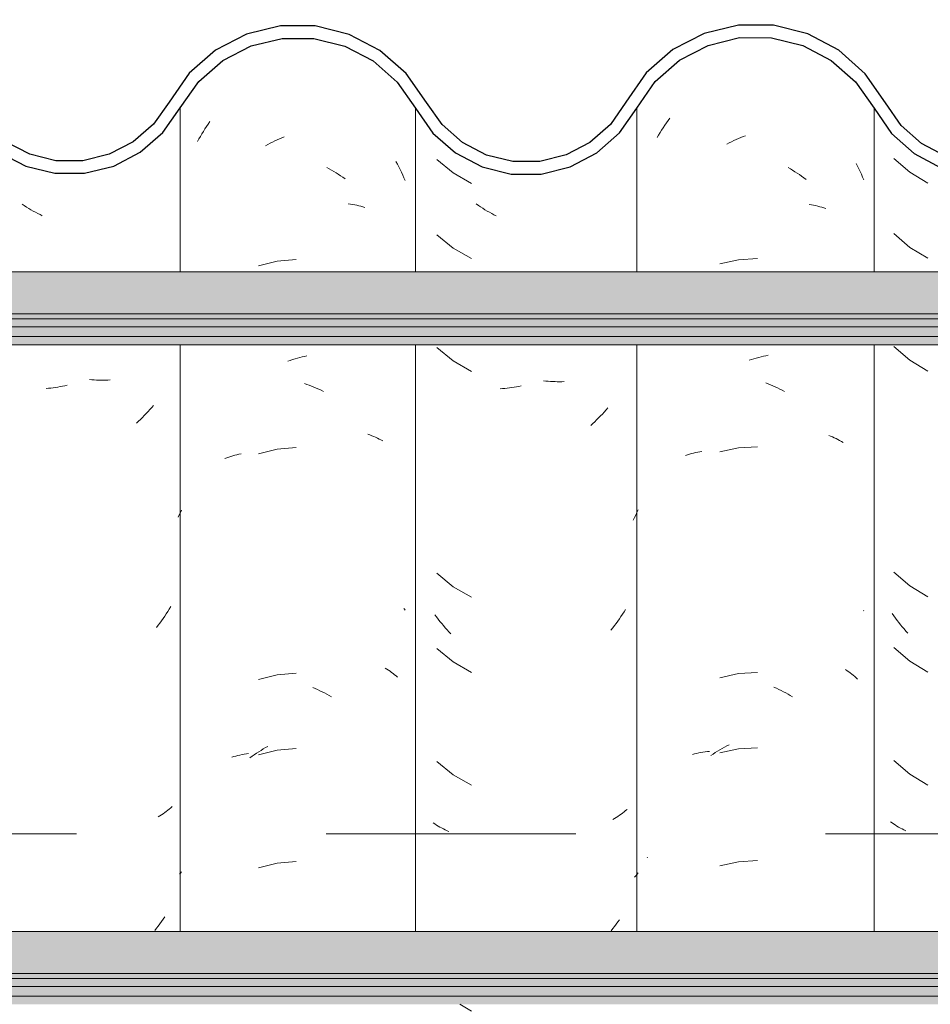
# Model space of a CAD drawing. Header units: metres. Extents: x -28.2 to 13.6, y -1.6 to 5.9.
# Tile 52 of 159: x -17.891 to -17.526, y 3.514 to 3.908. Entities that reach past the tile are written whole.
import ezdxf

# ---------------------------------------------------------------- set-up
doc = ezdxf.new("R2010")
doc.units = ezdxf.units.M
doc.linetypes.add('Traço', pattern=[0.00635, 0.003175, -0.003175])
for name, color, linetype, lineweight in [('A-ANNO-SYMB', 7, 'Continuous', 9), ('A-GLAZ-CWMG', 7, 'Continuous', 5), ('A-ROOF', 7, 'Continuous', 5)]:
    doc.layers.add(name, color=color, linetype=linetype, lineweight=lineweight)

# ---------------------------------------------------------------- blocks, each defined once
blk = doc.blocks.new('FP_51-D')
at = {"layer": 'A-GLAZ-CWMG', "color": 9, "true_color": 0xc0c0c0}
for p, q in [((-17.63298, 3.8652), (-17.63234, 3.86617)), ((-17.63234, 3.86617), (-17.63169, 3.86713)), ((-17.63169, 3.86713), (-17.63102, 3.86808)), ((-17.63102, 3.86808), (-17.63034, 3.86901)), ((-17.63541, 3.8612), (-17.63482, 3.86221)), ((-17.63482, 3.86221), (-17.63422, 3.86322)), ((-17.63422, 3.86322), (-17.63361, 3.86422)), ((-17.63361, 3.86422), (-17.63298, 3.8652)), ((-17.6019, 3.86125), (-17.60095, 3.86162)), ((-17.60095, 3.86162), (-17.6, 3.86197)), ((-17.60755, 3.85863), (-17.60662, 3.85911)), ((-17.60662, 3.85911), (-17.60568, 3.85958)), ((-17.60568, 3.85958), (-17.60474, 3.86002)), ((-17.60474, 3.86002), (-17.6038, 3.86045)), ((-17.6038, 3.86045), (-17.60285, 3.86086)), ((-17.60285, 3.86086), (-17.6019, 3.86125)), ((-17.55573, 3.85086), (-17.55517, 3.84979)), ((-17.55517, 3.84979), (-17.55463, 3.84871)), ((-17.58296, 3.84921), (-17.58204, 3.84868)), ((-17.58204, 3.84868), (-17.58112, 3.84814)), ((-17.58112, 3.84814), (-17.58021, 3.84757)), ((-17.58021, 3.84757), (-17.57931, 3.84699)), ((-17.57931, 3.84699), (-17.57841, 3.84639)), ((-17.57841, 3.84639), (-17.57752, 3.84578)), ((-17.57752, 3.84578), (-17.57664, 3.84514)), ((-17.55463, 3.84871), (-17.55411, 3.84761)), ((-17.55411, 3.84761), (-17.5536, 3.84651)), ((-17.5536, 3.84651), (-17.55311, 3.84539)), ((-17.57664, 3.84514), (-17.57577, 3.84449)), ((-17.55311, 3.84539), (-17.55264, 3.84427)), ((-17.57446, 3.83447), (-17.5736, 3.83431)), ((-17.5736, 3.83431), (-17.57275, 3.83414)), ((-17.57275, 3.83414), (-17.57191, 3.83396)), ((-17.57191, 3.83396), (-17.57108, 3.83376)), ((-17.57108, 3.83376), (-17.57026, 3.83354)), ((-17.57026, 3.83354), (-17.56945, 3.8333)), ((-17.56945, 3.8333), (-17.56865, 3.83306)), ((-17.56865, 3.83306), (-17.56786, 3.83279)), ((-17.60286, 3.81228), (-17.61033, 3.81066)), ((-17.59523, 3.81274), (-17.60286, 3.81228)), ((-17.59856, 3.77205), (-17.5976, 3.77235)), ((-17.5976, 3.77235), (-17.59664, 3.77264)), ((-17.59664, 3.77264), (-17.59569, 3.77292)), ((-17.59569, 3.77292), (-17.59473, 3.77317)), ((-17.59473, 3.77317), (-17.59377, 3.7734)), ((-17.59377, 3.7734), (-17.59282, 3.77362)), ((-17.59282, 3.77362), (-17.59187, 3.77382)), ((-17.59187, 3.77382), (-17.59091, 3.774)), ((-17.5919, 3.76292), (-17.59095, 3.76256)), ((-17.59095, 3.76256), (-17.59, 3.76219)), ((-17.59, 3.76219), (-17.58905, 3.76179)), ((-17.58905, 3.76179), (-17.5881, 3.76138)), ((-17.5881, 3.76138), (-17.58716, 3.76095)), ((-17.58716, 3.76095), (-17.58622, 3.7605)), ((-17.58622, 3.7605), (-17.58529, 3.76003)), ((-17.58529, 3.76003), (-17.58436, 3.75955)), ((-17.56669, 3.74194), (-17.56593, 3.74164)), ((-17.56593, 3.74164), (-17.56517, 3.74132)), ((-17.56517, 3.74132), (-17.56443, 3.74099)), ((-17.56443, 3.74099), (-17.56371, 3.74064)), ((-17.56371, 3.74064), (-17.56299, 3.74029)), ((-17.56299, 3.74029), (-17.56229, 3.73991)), ((-17.56229, 3.73991), (-17.5616, 3.73953)), ((-17.5616, 3.73953), (-17.56092, 3.73913)), ((-17.61917, 3.7352), (-17.61832, 3.73537)), ((-17.61832, 3.73537), (-17.61746, 3.73552)), ((-17.60286, 3.73692), (-17.61033, 3.7353)), ((-17.59523, 3.73738), (-17.60286, 3.73692)), ((-17.62407, 3.73387), (-17.62328, 3.73413)), ((-17.62328, 3.73413), (-17.62248, 3.73438)), ((-17.62248, 3.73438), (-17.62167, 3.73461)), ((-17.62167, 3.73461), (-17.62084, 3.73482)), ((-17.62084, 3.73482), (-17.62001, 3.73502)), ((-17.62001, 3.73502), (-17.61917, 3.7352)), ((-17.55269, 3.67176), (-17.55264, 3.6717)), ((-17.60286, 3.64649), (-17.61033, 3.64487)), ((-17.59523, 3.64695), (-17.60286, 3.64649)), ((-17.55992, 3.64808), (-17.55927, 3.64765)), ((-17.55927, 3.64765), (-17.55864, 3.64721)), ((-17.55864, 3.64721), (-17.55803, 3.64675)), ((-17.55803, 3.64675), (-17.55742, 3.64628)), ((-17.55742, 3.64628), (-17.55684, 3.64581)), ((-17.55684, 3.64581), (-17.55626, 3.64532)), ((-17.55626, 3.64532), (-17.55571, 3.64482)), ((-17.55571, 3.64482), (-17.55516, 3.64431)), ((-17.5886, 3.64103), (-17.58765, 3.6406)), ((-17.58765, 3.6406), (-17.58671, 3.64017)), ((-17.58671, 3.64017), (-17.58577, 3.63971)), ((-17.58577, 3.63971), (-17.58484, 3.63923)), ((-17.58484, 3.63923), (-17.58391, 3.63874)), ((-17.58391, 3.63874), (-17.58298, 3.63823)), ((-17.58298, 3.63823), (-17.58206, 3.6377)), ((-17.58206, 3.6377), (-17.58115, 3.63715)), ((-17.60937, 3.6165), (-17.60844, 3.61701)), ((-17.60844, 3.61701), (-17.60751, 3.61751)), ((-17.60751, 3.61751), (-17.60658, 3.61799)), ((-17.62127, 3.61414), (-17.62044, 3.61435)), ((-17.62044, 3.61435), (-17.61961, 3.61454)), ((-17.61961, 3.61454), (-17.61876, 3.61471)), ((-17.61876, 3.61471), (-17.61791, 3.61487)), ((-17.61791, 3.61487), (-17.61705, 3.61501)), ((-17.61705, 3.61501), (-17.61618, 3.61514)), ((-17.61618, 3.61514), (-17.6153, 3.61525)), ((-17.6153, 3.61525), (-17.61442, 3.61534)), ((-17.6139, 3.61366), (-17.61301, 3.61426)), ((-17.61301, 3.61426), (-17.61211, 3.61484)), ((-17.61211, 3.61484), (-17.6112, 3.61541)), ((-17.6112, 3.61541), (-17.61028, 3.61596)), ((-17.60286, 3.61635), (-17.61033, 3.61473)), ((-17.61028, 3.61596), (-17.60937, 3.6165)), ((-17.59523, 3.61681), (-17.60286, 3.61635)), ((-17.63944, 3.57275), (-17.63932, 3.5729)), ((-17.60286, 3.57113), (-17.61033, 3.56951)), ((-17.59523, 3.57159), (-17.60286, 3.57113))]:
    blk.add_line(p, q, dxfattribs=at)
blk = doc.blocks.new('FP_52-D')
at = {"layer": 'A-GLAZ-CWMG', "color": 9, "true_color": 0xc0c0c0}
for p, q in [((-17.72366, 3.85245), (-17.71715, 3.8471)), ((-17.71715, 3.8471), (-17.70983, 3.84289)), ((-17.70704, 3.83404), (-17.70791, 3.83463)), ((-17.70617, 3.83346), (-17.70704, 3.83404)), ((-17.70528, 3.83289), (-17.70617, 3.83346)), ((-17.70439, 3.83235), (-17.70528, 3.83289)), ((-17.7035, 3.83181), (-17.70439, 3.83235)), ((-17.7026, 3.8313), (-17.7035, 3.83181)), ((-17.70169, 3.8308), (-17.7026, 3.8313)), ((-17.70079, 3.83032), (-17.70169, 3.8308)), ((-17.69987, 3.82985), (-17.70079, 3.83032)), ((-17.72366, 3.82231), (-17.71715, 3.81696)), ((-17.71715, 3.81696), (-17.70983, 3.81275)), ((-17.72366, 3.7771), (-17.71715, 3.77175)), ((-17.71715, 3.77175), (-17.70983, 3.76753)), ((-17.68001, 3.76369), (-17.68095, 3.7638)), ((-17.67909, 3.76361), (-17.68001, 3.76369)), ((-17.67816, 3.76354), (-17.67909, 3.76361)), ((-17.67724, 3.76348), (-17.67816, 3.76354)), ((-17.67632, 3.76345), (-17.67724, 3.76348)), ((-17.6754, 3.76343), (-17.67632, 3.76345)), ((-17.67449, 3.76343), (-17.6754, 3.76343)), ((-17.67358, 3.76344), (-17.67449, 3.76343)), ((-17.67268, 3.76347), (-17.67358, 3.76344)), ((-17.69739, 3.76067), (-17.69831, 3.76061)), ((-17.69646, 3.76074), (-17.69739, 3.76067)), ((-17.69553, 3.76084), (-17.69646, 3.76074)), ((-17.6946, 3.76094), (-17.69553, 3.76084)), ((-17.69366, 3.76107), (-17.6946, 3.76094)), ((-17.69272, 3.76121), (-17.69366, 3.76107)), ((-17.69178, 3.76137), (-17.69272, 3.76121)), ((-17.69084, 3.76155), (-17.69178, 3.76137)), ((-17.6899, 3.76175), (-17.69084, 3.76155)), ((-17.65658, 3.75129), (-17.65733, 3.75049)), ((-17.65584, 3.75211), (-17.65658, 3.75129)), ((-17.65512, 3.75294), (-17.65584, 3.75211)), ((-17.66043, 3.74741), (-17.66122, 3.74667)), ((-17.65964, 3.74816), (-17.66043, 3.74741)), ((-17.65886, 3.74892), (-17.65964, 3.74816)), ((-17.65809, 3.7497), (-17.65886, 3.74892)), ((-17.65733, 3.75049), (-17.65809, 3.7497)), ((-17.66122, 3.74667), (-17.66203, 3.74595)), ((-17.64306, 3.71217), (-17.64352, 3.7111)), ((-17.6445, 3.70898), (-17.64501, 3.70793)), ((-17.644, 3.71003), (-17.6445, 3.70898)), ((-17.64352, 3.7111), (-17.644, 3.71003)), ((-17.72366, 3.68667), (-17.71715, 3.68132)), ((-17.71715, 3.68132), (-17.70983, 3.6771)), ((-17.72377, 3.66919), (-17.72444, 3.67009)), ((-17.7231, 3.6683), (-17.72377, 3.66919)), ((-17.72241, 3.66742), (-17.7231, 3.6683)), ((-17.65055, 3.66842), (-17.6512, 3.6675)), ((-17.64991, 3.66935), (-17.65055, 3.66842)), ((-17.64929, 3.67029), (-17.64991, 3.66935)), ((-17.64868, 3.67124), (-17.64929, 3.67029)), ((-17.64809, 3.6722), (-17.64868, 3.67124)), ((-17.72171, 3.66656), (-17.72241, 3.66742)), ((-17.721, 3.66571), (-17.72171, 3.66656)), ((-17.72028, 3.66487), (-17.721, 3.66571)), ((-17.71954, 3.66405), (-17.72028, 3.66487)), ((-17.65321, 3.66483), (-17.65391, 3.66396)), ((-17.65253, 3.66571), (-17.65321, 3.66483)), ((-17.65186, 3.6666), (-17.65253, 3.66571)), ((-17.6512, 3.6675), (-17.65186, 3.6666)), ((-17.7188, 3.66324), (-17.71954, 3.66405)), ((-17.71804, 3.66244), (-17.7188, 3.66324)), ((-17.72366, 3.65653), (-17.71715, 3.65117)), ((-17.71715, 3.65117), (-17.70983, 3.64696)), ((-17.72366, 3.61131), (-17.71715, 3.60596)), ((-17.71715, 3.60596), (-17.70983, 3.60175)), ((-17.65052, 3.58973), (-17.65116, 3.58929)), ((-17.64988, 3.59018), (-17.65052, 3.58973)), ((-17.64926, 3.59064), (-17.64988, 3.59018)), ((-17.64866, 3.59112), (-17.64926, 3.59064)), ((-17.64806, 3.5916), (-17.64866, 3.59112)), ((-17.64748, 3.59209), (-17.64806, 3.5916)), ((-17.72447, 3.58626), (-17.72512, 3.5867)), ((-17.72381, 3.58584), (-17.72447, 3.58626)), ((-17.72313, 3.58543), (-17.72381, 3.58584)), ((-17.65249, 3.58845), (-17.65318, 3.58805)), ((-17.65182, 3.58887), (-17.65249, 3.58845)), ((-17.65116, 3.58929), (-17.65182, 3.58887)), ((-17.72244, 3.58503), (-17.72313, 3.58543)), ((-17.72174, 3.58465), (-17.72244, 3.58503)), ((-17.72103, 3.58427), (-17.72174, 3.58465)), ((-17.72031, 3.58392), (-17.72103, 3.58427)), ((-17.71958, 3.58357), (-17.72031, 3.58392)), ((-17.71883, 3.58324), (-17.71958, 3.58357)), ((-17.64352, 3.56605), (-17.64399, 3.56548)), ((-17.64306, 3.56663), (-17.64352, 3.56605)), ((-17.64399, 3.56548), (-17.64448, 3.56491)), ((-17.6518, 3.5461), (-17.65247, 3.54521)), ((-17.65114, 3.54701), (-17.6518, 3.5461)), ((-17.6505, 3.54792), (-17.65114, 3.54701)), ((-17.65315, 3.54433), (-17.65385, 3.54346)), ((-17.65247, 3.54521), (-17.65315, 3.54433)), ((-17.71452, 3.51402), (-17.70983, 3.51132))]:
    blk.add_line(p, q, dxfattribs=at)
blk = doc.blocks.new('FP_53-D')
at = {"layer": 'A-GLAZ-CWMG', "color": 9, "true_color": 0xc0c0c0}
for p, q in [((-17.81658, 3.86471), (-17.81595, 3.86569)), ((-17.81595, 3.86569), (-17.81531, 3.86666)), ((-17.81531, 3.86666), (-17.81465, 3.86762)), ((-17.81896, 3.86067), (-17.81839, 3.8617)), ((-17.81839, 3.8617), (-17.8178, 3.86272)), ((-17.8178, 3.86272), (-17.8172, 3.86372)), ((-17.8172, 3.86372), (-17.81658, 3.86471)), ((-17.81952, 3.85964), (-17.81896, 3.86067)), ((-17.7923, 3.85795), (-17.79137, 3.85846)), ((-17.79137, 3.85846), (-17.79044, 3.85895)), ((-17.79044, 3.85895), (-17.78951, 3.85942)), ((-17.78951, 3.85942), (-17.78857, 3.85988)), ((-17.78857, 3.85988), (-17.78763, 3.86031)), ((-17.78763, 3.86031), (-17.78669, 3.86073)), ((-17.78669, 3.86073), (-17.78574, 3.86113)), ((-17.78574, 3.86113), (-17.78479, 3.86151)), ((-17.74004, 3.85159), (-17.73946, 3.85054)), ((-17.73946, 3.85054), (-17.73891, 3.84947)), ((-17.76772, 3.84923), (-17.76679, 3.84873)), ((-17.76679, 3.84873), (-17.76587, 3.84821)), ((-17.76587, 3.84821), (-17.76496, 3.84767)), ((-17.76496, 3.84767), (-17.76405, 3.84711)), ((-17.76405, 3.84711), (-17.76314, 3.84654)), ((-17.76314, 3.84654), (-17.76224, 3.84594)), ((-17.76224, 3.84594), (-17.76135, 3.84534)), ((-17.73891, 3.84947), (-17.73837, 3.8484)), ((-17.73837, 3.8484), (-17.73785, 3.84731)), ((-17.73785, 3.84731), (-17.73734, 3.84621)), ((-17.73734, 3.84621), (-17.73685, 3.84511)), ((-17.76135, 3.84534), (-17.76046, 3.84471)), ((-17.73685, 3.84511), (-17.73638, 3.84399)), ((-17.75914, 3.83472), (-17.75828, 3.83459)), ((-17.75828, 3.83459), (-17.75742, 3.83444)), ((-17.75742, 3.83444), (-17.75657, 3.83427)), ((-17.75657, 3.83427), (-17.75573, 3.83409)), ((-17.75573, 3.83409), (-17.75489, 3.8339)), ((-17.75489, 3.8339), (-17.75407, 3.83369)), ((-17.75407, 3.83369), (-17.75326, 3.83346)), ((-17.75326, 3.83346), (-17.75245, 3.83321)), ((-17.78764, 3.81173), (-17.79505, 3.80989)), ((-17.78003, 3.81241), (-17.78764, 3.81173)), ((-17.78335, 3.77163), (-17.7824, 3.77196)), ((-17.7824, 3.77196), (-17.78144, 3.77228)), ((-17.78144, 3.77228), (-17.78049, 3.77258)), ((-17.78049, 3.77258), (-17.77953, 3.77286)), ((-17.77953, 3.77286), (-17.77857, 3.77312)), ((-17.77857, 3.77312), (-17.77762, 3.77336)), ((-17.77762, 3.77336), (-17.77666, 3.77359)), ((-17.77666, 3.77359), (-17.77571, 3.7738)), ((-17.7767, 3.76269), (-17.77575, 3.76236)), ((-17.77575, 3.76236), (-17.77479, 3.76201)), ((-17.77479, 3.76201), (-17.77384, 3.76165)), ((-17.77384, 3.76165), (-17.77289, 3.76126)), ((-17.77289, 3.76126), (-17.77195, 3.76086)), ((-17.77195, 3.76086), (-17.771, 3.76043)), ((-17.771, 3.76043), (-17.77006, 3.75999)), ((-17.77006, 3.75999), (-17.76913, 3.75953)), ((-17.75126, 3.74239), (-17.75048, 3.74211)), ((-17.75048, 3.74211), (-17.74972, 3.74181)), ((-17.74972, 3.74181), (-17.74896, 3.7415)), ((-17.74896, 3.7415), (-17.74822, 3.74117)), ((-17.74822, 3.74117), (-17.74749, 3.74083)), ((-17.74749, 3.74083), (-17.74677, 3.74048)), ((-17.74677, 3.74048), (-17.74606, 3.74011)), ((-17.74606, 3.74011), (-17.74537, 3.73973)), ((-17.78764, 3.73637), (-17.79505, 3.73453)), ((-17.78003, 3.73706), (-17.78764, 3.73637)), ((-17.80857, 3.73268), (-17.80779, 3.73296)), ((-17.80779, 3.73296), (-17.80701, 3.73323)), ((-17.80701, 3.73323), (-17.80621, 3.73349)), ((-17.80621, 3.73349), (-17.80541, 3.73373)), ((-17.80541, 3.73373), (-17.80459, 3.73395)), ((-17.80459, 3.73395), (-17.80377, 3.73416)), ((-17.80377, 3.73416), (-17.80293, 3.73436)), ((-17.80293, 3.73436), (-17.80209, 3.73453)), ((-17.73689, 3.67256), (-17.73663, 3.67225)), ((-17.73663, 3.67225), (-17.73638, 3.67195)), ((-17.74435, 3.6487), (-17.74368, 3.64829)), ((-17.78764, 3.64595), (-17.79505, 3.6441)), ((-17.78003, 3.64663), (-17.78764, 3.64595)), ((-17.74368, 3.64829), (-17.74304, 3.64786)), ((-17.74304, 3.64786), (-17.7424, 3.64742)), ((-17.7424, 3.64742), (-17.74178, 3.64697)), ((-17.74178, 3.64697), (-17.74118, 3.64651)), ((-17.74118, 3.64651), (-17.74059, 3.64603)), ((-17.74059, 3.64603), (-17.74001, 3.64555)), ((-17.74001, 3.64555), (-17.73945, 3.64505)), ((-17.77339, 3.64089), (-17.77244, 3.6405)), ((-17.77244, 3.6405), (-17.77149, 3.64008)), ((-17.77149, 3.64008), (-17.77055, 3.63965)), ((-17.77055, 3.63965), (-17.76961, 3.6392)), ((-17.76961, 3.6392), (-17.76868, 3.63873)), ((-17.76868, 3.63873), (-17.76775, 3.63825)), ((-17.76775, 3.63825), (-17.76682, 3.63775)), ((-17.76682, 3.63775), (-17.7659, 3.63722)), ((-17.79226, 3.61683), (-17.79134, 3.61733)), ((-17.80583, 3.61304), (-17.80502, 3.61327)), ((-17.80502, 3.61327), (-17.8042, 3.61349)), ((-17.8042, 3.61349), (-17.80337, 3.61369)), ((-17.80337, 3.61369), (-17.80253, 3.61387)), ((-17.80253, 3.61387), (-17.80168, 3.61404)), ((-17.80168, 3.61404), (-17.80082, 3.61419)), ((-17.80082, 3.61419), (-17.79996, 3.61433)), ((-17.79996, 3.61433), (-17.79909, 3.61445)), ((-17.79858, 3.61278), (-17.7977, 3.61341)), ((-17.7977, 3.61341), (-17.79681, 3.61402)), ((-17.79681, 3.61402), (-17.79591, 3.61462)), ((-17.79591, 3.61462), (-17.79501, 3.6152)), ((-17.78764, 3.6158), (-17.79505, 3.61396)), ((-17.79501, 3.6152), (-17.7941, 3.61576)), ((-17.7941, 3.61576), (-17.79318, 3.6163)), ((-17.79318, 3.6163), (-17.79226, 3.61683)), ((-17.78003, 3.61649), (-17.78764, 3.6158)), ((-17.78764, 3.57059), (-17.79505, 3.56875)), ((-17.78003, 3.57127), (-17.78764, 3.57059))]:
    blk.add_line(p, q, dxfattribs=at)
blk = doc.blocks.new('FP_54-D')
at = {"layer": 'A-GLAZ-CWMG', "color": 9, "true_color": 0xc0c0c0}
for p, q in [((-17.88894, 3.83396), (-17.88982, 3.83453)), ((-17.88805, 3.8334), (-17.88894, 3.83396)), ((-17.88716, 3.83285), (-17.88805, 3.8334)), ((-17.88627, 3.83232), (-17.88716, 3.83285)), ((-17.88537, 3.83181), (-17.88627, 3.83232)), ((-17.88446, 3.83132), (-17.88537, 3.83181)), ((-17.88355, 3.83084), (-17.88446, 3.83132)), ((-17.88264, 3.83038), (-17.88355, 3.83084)), ((-17.88172, 3.82993), (-17.88264, 3.83038)), ((-17.86185, 3.7642), (-17.86278, 3.76428)), ((-17.86092, 3.76413), (-17.86185, 3.7642)), ((-17.86, 3.76408), (-17.86092, 3.76413)), ((-17.85908, 3.76405), (-17.86, 3.76408)), ((-17.85817, 3.76403), (-17.85908, 3.76405)), ((-17.85726, 3.76403), (-17.85817, 3.76403)), ((-17.85635, 3.76405), (-17.85726, 3.76403)), ((-17.85545, 3.76408), (-17.85635, 3.76405)), ((-17.85455, 3.76413), (-17.85545, 3.76408)), ((-17.87922, 3.76081), (-17.88015, 3.76073)), ((-17.87829, 3.7609), (-17.87922, 3.76081)), ((-17.87736, 3.76101), (-17.87829, 3.7609)), ((-17.87642, 3.76114), (-17.87736, 3.76101)), ((-17.87548, 3.76129), (-17.87642, 3.76114)), ((-17.87455, 3.76145), (-17.87548, 3.76129)), ((-17.8736, 3.76163), (-17.87455, 3.76145)), ((-17.87266, 3.76183), (-17.8736, 3.76163)), ((-17.87172, 3.76205), (-17.87266, 3.76183)), ((-17.83936, 3.75144), (-17.84011, 3.75064)), ((-17.83862, 3.75226), (-17.83936, 3.75144)), ((-17.8379, 3.7531), (-17.83862, 3.75226)), ((-17.83718, 3.75394), (-17.8379, 3.7531)), ((-17.8432, 3.74756), (-17.844, 3.74682)), ((-17.84241, 3.74831), (-17.8432, 3.74756)), ((-17.84164, 3.74907), (-17.84241, 3.74831)), ((-17.84087, 3.74985), (-17.84164, 3.74907)), ((-17.84011, 3.75064), (-17.84087, 3.74985)), ((-17.82598, 3.71199), (-17.8264, 3.71102)), ((-17.82684, 3.71006), (-17.82729, 3.70912)), ((-17.8264, 3.71102), (-17.82684, 3.71006)), ((-17.83087, 3.67235), (-17.83147, 3.67139)), ((-17.83029, 3.67333), (-17.83087, 3.67235)), ((-17.83333, 3.66857), (-17.83398, 3.66766)), ((-17.8327, 3.6695), (-17.83333, 3.66857)), ((-17.83207, 3.67044), (-17.8327, 3.6695)), ((-17.83147, 3.67139), (-17.83207, 3.67044)), ((-17.83531, 3.66586), (-17.83599, 3.66498)), ((-17.83464, 3.66675), (-17.83531, 3.66586)), ((-17.83398, 3.66766), (-17.83464, 3.66675)), ((-17.8346, 3.5895), (-17.83528, 3.58909)), ((-17.83395, 3.58993), (-17.8346, 3.5895)), ((-17.8333, 3.59037), (-17.83395, 3.58993)), ((-17.83267, 3.59082), (-17.8333, 3.59037)), ((-17.83204, 3.59128), (-17.83267, 3.59082)), ((-17.83144, 3.59175), (-17.83204, 3.59128)), ((-17.83084, 3.59223), (-17.83144, 3.59175)), ((-17.83026, 3.59273), (-17.83084, 3.59223)), ((-17.82969, 3.59323), (-17.83026, 3.59273)), ((-17.82637, 3.56659), (-17.82677, 3.56611)), ((-17.82598, 3.56707), (-17.82637, 3.56659)), ((-17.83458, 3.54626), (-17.83525, 3.54536)), ((-17.83392, 3.54716), (-17.83458, 3.54626)), ((-17.83328, 3.54808), (-17.83392, 3.54716)), ((-17.83264, 3.54901), (-17.83328, 3.54808)), ((-17.83594, 3.54448), (-17.83663, 3.54361)), ((-17.83525, 3.54536), (-17.83594, 3.54448))]:
    blk.add_line(p, q, dxfattribs=at)
blk = doc.blocks.new('FP_63-D')
at = {"layer": 'A-GLAZ-CWMG', "color": 9, "true_color": 0xc0c0c0}
for p, q in [((-17.54053, 3.85288), (-17.53415, 3.84738)), ((-17.53415, 3.84738), (-17.52692, 3.84301)), ((-17.54053, 3.82274), (-17.53415, 3.81724)), ((-17.53415, 3.81724), (-17.52692, 3.81287)), ((-17.54053, 3.77753), (-17.53415, 3.77203)), ((-17.53415, 3.77203), (-17.52692, 3.76765)), ((-17.54053, 3.6871), (-17.53415, 3.6816)), ((-17.53415, 3.6816), (-17.52692, 3.67722)), ((-17.54064, 3.66962), (-17.54129, 3.67053)), ((-17.53998, 3.66872), (-17.54064, 3.66962)), ((-17.53931, 3.66782), (-17.53998, 3.66872)), ((-17.53863, 3.66695), (-17.53931, 3.66782)), ((-17.53793, 3.66608), (-17.53863, 3.66695)), ((-17.53722, 3.66523), (-17.53793, 3.66608)), ((-17.5365, 3.66439), (-17.53722, 3.66523)), ((-17.53577, 3.66356), (-17.5365, 3.66439)), ((-17.53503, 3.66275), (-17.53577, 3.66356)), ((-17.54053, 3.65696), (-17.53415, 3.65146)), ((-17.53415, 3.65146), (-17.52692, 3.64708)), ((-17.54053, 3.61174), (-17.53415, 3.60624)), ((-17.53415, 3.60624), (-17.52692, 3.60187)), ((-17.54132, 3.58671), (-17.54196, 3.58716)), ((-17.54068, 3.58627), (-17.54132, 3.58671)), ((-17.54002, 3.58585), (-17.54068, 3.58627)), ((-17.53934, 3.58543), (-17.54002, 3.58585)), ((-17.53866, 3.58503), (-17.53934, 3.58543)), ((-17.53796, 3.58464), (-17.53866, 3.58503)), ((-17.53725, 3.58427), (-17.53796, 3.58464)), ((-17.53654, 3.58391), (-17.53725, 3.58427)), ((-17.5358, 3.58356), (-17.53654, 3.58391))]:
    blk.add_line(p, q, dxfattribs=at)
blk = doc.blocks.new('Rectangular Mullion - Telha Fibrocimento - Ondulada-V50-D')
at = {"layer": 'A-GLAZ-CWMG', "true_color": 0x808080}
h = blk.add_hatch(dxfattribs=at)
h.set_pattern_fill('FP_4', color=8, style=0, pattern_type=2)
h.set_pattern_definition([(50, (-14.575, 2.812), (0.364365, -0.031877), [0.0381, -0.4191]), (355, (-14.575, 2.812), (-0.070485, 0.382117), [0.03048, -0.33528]), (100.451, (-14.545, 2.81), (0.293886, 0.35023), [0.03238, -0.35618]), (46.184, (-14.575, 2.914), (0.54216, -0.084084), [0.05715, -0.62865]), (96.636, (-14.53, 2.907), (0.474805, 0.494854), [0.04857, -0.53427]), (351.184, (-14.575, 2.914), (0.47481, 0.49485), [0.04572, -0.50292]), (21, (-14.524, 2.888), (0.303226, -0.204528), [0.0381, -0.4191]), (326, (-14.524, 2.888), (0.123607, 0.36838), [0.03048, -0.33528]), (71.451, (-14.499, 2.871), (0.426833, 0.16384), [0.03238, -0.35618]), (37.5, (-14.575, 2.812), (0.0061807, 0.169108), [0.01676, -0.31445, 0.01676, -0.3236, -0.33655]), (37.5, (-14.575, 2.812), (0.0061807, 0.169108), [-0.67158, 0.01676, -0.31979]), (7.5, (-14.575, 2.812), (0.133641, 0.200358), [0.01676, -0.17729, 0.01676, -0.30683, -0.12827]), (7.5, (-14.575, 2.812), (0.133641, 0.200358), [-0.51765, 0.01676, -0.11151]), (327.5, (-14.688, 2.812), (0.2711816, -0.0114606), [0.01676, -0.11024, 0.01676, -0.37948, -0.52578]), (327.5, (-14.688, 2.812), (0.2711816, -0.0114606), [-0.52324, 0.01676, -0.50902]), (317.5, (-14.739, 2.812), (0.296258, 0.05085), [0.01676, -0.14834, 0.01676, -0.24638, -0.37338]), (317.5, (-14.739, 2.812), (0.296258, 0.05085), [-0.42824, 0.01676, -0.35662])])
h.paths.add_polyline_path([(-17.48605, 3.84925), (-17.49202, 3.85024), (-17.48683, 3.8513), (-17.48635, 3.85003)])
h.paths.add_polyline_path([(-17.30876, 3.84479), (-17.29635, 3.84782), (-17.2858, 3.85325), (-17.2765, 3.86139), (-17.26249, 3.88151), (-17.25346, 3.88956), (-17.24283, 3.89525), (-17.23089, 3.89828), (-17.21788, 3.89817), (-17.20522, 3.89472), (-17.19624, 3.89013), (-17.18662, 3.88171), (-17.17184, 3.86263), (-17.16126, 3.85474), (-17.14905, 3.84978), (-17.14834, 3.85233), (-17.14419, 3.84914), (-17.13591, 3.84809), (-17.12296, 3.84973), (-17.11801, 3.85172), (-17.11892, 3.85426), (-17.11821, 3.85464), (-17.11237, 3.85771), (-17.11074, 3.85464), (-17.09964, 3.86308), (-17.09128, 3.87341), (-17.09493, 3.87548), (-17.09185, 3.88056), (-17.1035, 3.86618), (-17.11309, 3.85907), (-17.12412, 3.85462), (-17.13601, 3.85312), (-17.14905, 3.85517), (-17.15873, 3.85907), (-17.16859, 3.86652), (-17.17566, 3.87491), (-17.17951, 3.87332), (-17.18662, 3.88346), (-17.18373, 3.88611), (-17.18735, 3.88854), (-17.19124, 3.89002), (-17.18875, 3.88533), (-17.19624, 3.89192), (-17.1943, 3.89482), (-17.20756, 3.90091), (-17.21788, 3.90338), (-17.21916, 3.90072), (-17.21994, 3.90091), (-17.2328, 3.90091), (-17.24508, 3.89793), (-17.25776, 3.89088), (-17.26608, 3.88363), (-17.26691, 3.88363), (-17.27289, 3.87543), (-17.27232, 3.8748), (-17.27349, 3.87314), (-17.27443, 3.87314), (-17.28263, 3.86139), (-17.2895, 3.85538), (-17.30013, 3.84984), (-17.31302, 3.84697), (-17.31989, 3.84697), (-17.31764, 3.84966), (-17.31829, 3.84966), (-17.32909, 3.852), (-17.33902, 3.85688), (-17.34751, 3.86402), (-17.3551, 3.87466), (-17.36207, 3.88597), (-17.37355, 3.8969), (-17.38611, 3.90414), (-17.40262, 3.90826), (-17.41624, 3.90846), (-17.43053, 3.90514), (-17.44399, 3.89818), (-17.45535, 3.88808), (-17.47008, 3.86642), (-17.47821, 3.85911), (-17.48933, 3.85359), (-17.4927, 3.85235), (-17.49309, 3.85003), (-17.49651, 3.85178), (-17.49838, 3.8513), (-17.50994, 3.85141), (-17.52172, 3.8548), (-17.52951, 3.85886), (-17.53771, 3.86609), (-17.55203, 3.88678), (-17.56261, 3.8962), (-17.57707, 3.90331), (-17.58958, 3.90625), (-17.60288, 3.9063), (-17.61659, 3.90297), (-17.62913, 3.89645), (-17.63978, 3.88711), (-17.65416, 3.86653), (-17.66231, 3.85932), (-17.67192, 3.85426), (-17.68244, 3.85165), (-17.6939, 3.85179), (-17.70557, 3.85514), (-17.71342, 3.85923), (-17.72159, 3.86641), (-17.73592, 3.88685), (-17.74644, 3.89611), (-17.76056, 3.90302), (-17.77294, 3.90594), (-17.78632, 3.90596), (-17.79988, 3.90265), (-17.81228, 3.89619), (-17.82283, 3.88697), (-17.83721, 3.86663), (-17.84538, 3.85951), (-17.85498, 3.85454), (-17.86546, 3.85198), (-17.87672, 3.85209), (-17.88836, 3.85539), (-17.89631, 3.85951), (-17.90448, 3.86663), (-17.9169, 3.88412), (-17.92487, 3.89106), (-17.93593, 3.89634), (-17.94503, 3.89842), (-17.95497, 3.89842), (-17.96519, 3.89592), (-17.97455, 3.89106), (-17.98251, 3.88412), (-17.99509, 3.86661), (-18.00343, 3.85952), (-18.01318, 3.85462), (-18.0238, 3.85218), (-18.03469, 3.85235), (-18.04609, 3.85557), (-18.05665, 3.86193), (-18.06296, 3.86763), (-18.06914, 3.87669), (-18.07282, 3.87295), (-18.06578, 3.86325), (-18.05484, 3.85451), (-18.04523, 3.84982), (-18.03452, 3.84723), (-18.02262, 3.84723), (-18.01104, 3.85003), (-18.00043, 3.85546), (-17.99136, 3.86325), (-17.97888, 3.88065), (-17.9718, 3.88684), (-17.96348, 3.89117), (-17.95248, 3.8934), (-17.94445, 3.89325), (-17.93573, 3.89106), (-17.92761, 3.88684), (-17.91956, 3.87926), (-17.9081, 3.86313), (-17.89902, 3.85526), (-17.88672, 3.84936), (-17.87529, 3.84695), (-17.86476, 3.84697), (-17.85313, 3.84984), (-17.8425, 3.85538), (-17.83345, 3.8633), (-17.81908, 3.88363), (-17.80942, 3.89205), (-17.79808, 3.89793), (-17.78569, 3.90094), (-17.77294, 3.90091), (-17.76056, 3.89785), (-17.74924, 3.89192), (-17.73962, 3.88346), (-17.72531, 3.86303), (-17.71624, 3.85506), (-17.70557, 3.84949), (-17.69327, 3.84662), (-17.68189, 3.84663), (-17.67022, 3.84951), (-17.65955, 3.8551), (-17.6505, 3.86308), (-17.63614, 3.88364), (-17.62642, 3.8922), (-17.61498, 3.89818), (-17.60246, 3.90126), (-17.58878, 3.90106), (-17.5751, 3.89713), (-17.56563, 3.89216), (-17.55593, 3.88359), (-17.54158, 3.86288), (-17.53247, 3.85479), (-17.51982, 3.84866), (-17.50926, 3.84624), (-17.49782, 3.84628), (-17.4846, 3.85003), (-17.47534, 3.85498), (-17.46629, 3.86313), (-17.45172, 3.8846), (-17.44153, 3.89375), (-17.42947, 3.90015), (-17.41579, 3.90342), (-17.40068, 3.90289), (-17.38941, 3.90003), (-17.37739, 3.89356), (-17.36725, 3.88435), (-17.35961, 3.87295), (-17.35597, 3.87295), (-17.35148, 3.86663), (-17.34825, 3.86381), (-17.35262, 3.86237), (-17.34331, 3.85951), (-17.34563, 3.85587), (-17.34272, 3.85356), (-17.33297, 3.84816), (-17.32107, 3.84498), (-17.31173, 3.84484)])
h.paths.add_polyline_path([(-16.96657, 3.84716), (-16.96657, 3.8486), (-16.96872, 3.84913), (-16.97978, 3.85436), (-16.98916, 3.85819), (-16.9986, 3.86529), (-17.0143, 3.88523), (-17.02618, 3.8939), (-17.03941, 3.89888), (-17.05135, 3.90039), (-17.05458, 3.9), (-17.06406, 3.89709), (-17.07509, 3.89073), (-17.08313, 3.88295), (-17.0734, 3.8898), (-17.06193, 3.89406), (-17.04946, 3.8952), (-17.03742, 3.89314), (-17.02822, 3.88947), (-17.01848, 3.88232), (-17.0053, 3.86529), (-17.00268, 3.86255), (-16.9955, 3.85638), (-16.98734, 3.85162), (-16.97718, 3.84829), (-16.96684, 3.84719)])
h.paths.add_polyline_path([(-17.14041, 3.85054), (-17.14197, 3.85205), (-17.14027, 3.85163)])
h.paths.add_polyline_path([(-17.17204, 3.86328), (-17.17346, 3.8694), (-17.16885, 3.86618), (-17.17184, 3.86346)])
h.paths.add_polyline_path([(-17.28045, 3.8633), (-17.28045, 3.86468), (-17.28121, 3.86397)])
at = {"layer": 'A-GLAZ-CWMG'}
for p, q in [((-17.82649, 3.80742), (-17.82649, 3.87314)), ((-17.73225, 3.80742), (-17.73225, 3.87295)), ((-17.64357, 3.80742), (-17.64357, 3.87301)), ((-17.5485, 3.87295), (-17.5485, 3.80742)), ((-17.82649, 3.54319), (-17.82649, 3.77825)), ((-17.73225, 3.54319), (-17.73225, 3.77825)), ((-17.64357, 3.54319), (-17.64357, 3.77825)), ((-17.5485, 3.77825), (-17.5485, 3.54319))]:
    blk.add_line(p, q, dxfattribs=at)
at = {"layer": 'A-GLAZ-CWMG', "lineweight": 25, "flags": 128}
for points in [[(-17.72785, 3.87535), (-17.73592, 3.88685), (-17.74644, 3.89611), (-17.75883, 3.90259), (-17.77238, 3.90594), (-17.78632, 3.90596), (-17.79988, 3.90265), (-17.81228, 3.89619), (-17.82283, 3.88697), (-17.83093, 3.87548)], [(-17.54397, 3.87509), (-17.55203, 3.88678), (-17.56261, 3.8962), (-17.5751, 3.90281), (-17.58878, 3.90625), (-17.60288, 3.9063), (-17.61659, 3.90297), (-17.62913, 3.89645), (-17.63978, 3.88711), (-17.64793, 3.87548)], [(-17.64357, 3.87301), (-17.63614, 3.88364), (-17.62642, 3.8922), (-17.61498, 3.89818), (-17.60246, 3.90126), (-17.58958, 3.90125), (-17.57707, 3.89816), (-17.56563, 3.89216), (-17.55593, 3.88359), (-17.5485, 3.87295)], [(-17.82649, 3.87314), (-17.81908, 3.88363), (-17.80942, 3.89205), (-17.79808, 3.89793), (-17.78569, 3.90094), (-17.77294, 3.90091), (-17.76056, 3.89785), (-17.74924, 3.89192), (-17.73962, 3.88346), (-17.73225, 3.87295)], [(-17.83093, 3.87548), (-17.83721, 3.86663), (-17.84538, 3.85951), (-17.85498, 3.85454), (-17.86546, 3.85198), (-17.87624, 3.85198), (-17.88672, 3.85454), (-17.89631, 3.85951), (-17.90448, 3.86663), (-17.91077, 3.87548)], [(-17.64793, 3.87548), (-17.65416, 3.86653), (-17.66231, 3.85932), (-17.67192, 3.85426), (-17.68244, 3.85165), (-17.69327, 3.85163), (-17.70379, 3.85421), (-17.71342, 3.85923), (-17.72159, 3.86641), (-17.72785, 3.87535)], [(-17.46391, 3.87548), (-17.47008, 3.86642), (-17.47821, 3.85911), (-17.48783, 3.85398), (-17.49838, 3.8513), (-17.50926, 3.85125), (-17.51984, 3.85382), (-17.52951, 3.85886), (-17.53771, 3.86609), (-17.54397, 3.87509)], [(-17.9151, 3.87295), (-17.9081, 3.86313), (-17.89902, 3.85526), (-17.88836, 3.84976), (-17.87672, 3.84694), (-17.86476, 3.84697), (-17.85313, 3.84984), (-17.8425, 3.85538), (-17.83345, 3.8633), (-17.82649, 3.87314)], [(-17.73225, 3.87295), (-17.72531, 3.86303), (-17.71624, 3.85506), (-17.70557, 3.84949), (-17.6939, 3.84662), (-17.68189, 3.84663), (-17.67022, 3.84951), (-17.65955, 3.8551), (-17.6505, 3.86308), (-17.64357, 3.87301)], [(-17.5485, 3.87295), (-17.54158, 3.86288), (-17.53247, 3.85479), (-17.52172, 3.84913), (-17.50994, 3.84624), (-17.49782, 3.84628), (-17.48605, 3.84925), (-17.47534, 3.85498), (-17.46629, 3.86313), (-17.45943, 3.87324)]]:
    blk.add_lwpolyline(points, dxfattribs=at)
at = {"layer": 'A-GLAZ-CWMG'}
for name in ['FP_53-D', 'FP_51-D', 'FP_54-D', 'FP_52-D', 'FP_63-D']:
    blk.add_blockref(name, (0, 0), dxfattribs=at)
blk = doc.blocks.new('LONGARINA_STEEL_FRAME - LONGARINA_STEEL_FRAME-1917798-D')
at = {"layer": 'A-ROOF', "true_color": 0x9fa09c}
h = blk.add_hatch(color=253, dxfattribs=at)
h.paths.add_polyline_path([(-18.04504, 3.79061), (-16.79254, 3.79061), (-16.79254, 3.80742), (-17.30207, 3.80742), (-17.30876, 3.80589), (-17.32107, 3.80607), (-17.32624, 3.80742), (-18.04504, 3.80742)])
h.paths.add_polyline_path([(-15.50504, 3.79061), (-15.50504, 3.80742), (-15.64307, 3.80742), (-15.64976, 3.80589), (-15.66207, 3.80607), (-15.66724, 3.80742), (-16.19607, 3.80742), (-16.20276, 3.80589), (-16.21507, 3.80607), (-16.22024, 3.80742), (-16.74907, 3.80742), (-16.75754, 3.80548), (-16.75754, 3.79061), (-15.55954, 3.79061)])
h = blk.add_hatch(color=253, dxfattribs=at)
h.paths.add_polyline_path([(-16.8718, 3.78863), (-16.79254, 3.78863), (-16.79254, 3.79061), (-18.04504, 3.79061), (-18.04504, 3.78863), (-16.89544, 3.78863)])
h.paths.add_polyline_path([(-15.50504, 3.78863), (-15.50504, 3.79061), (-16.75754, 3.79061), (-16.75754, 3.78863), (-15.55954, 3.78863)])
h = blk.add_hatch(color=253, dxfattribs=at)
h.paths.add_polyline_path([(-18.04504, 3.78537), (-16.79254, 3.78537), (-16.79254, 3.78863), (-18.04504, 3.78863), (-18.04504, 3.78764)])
h.paths.add_polyline_path([(-15.50504, 3.78537), (-15.50504, 3.78863), (-16.75754, 3.78863), (-16.75754, 3.78537), (-15.55954, 3.78537)])
h = blk.add_hatch(color=253, dxfattribs=at)
h.paths.add_polyline_path([(-16.79254, 3.78151), (-16.79254, 3.78537), (-18.04504, 3.78537), (-18.04504, 3.78151), (-16.79461, 3.78151)])
h.paths.add_polyline_path([(-15.50504, 3.78151), (-15.50504, 3.78537), (-16.75754, 3.78537), (-16.75754, 3.78151), (-15.55954, 3.78151)])
h = blk.add_hatch(color=253, dxfattribs=at)
h.paths.add_polyline_path([(-15.55954, 3.77825), (-15.50504, 3.77825), (-15.50504, 3.78151), (-16.75754, 3.78151), (-16.75754, 3.77825), (-15.56015, 3.77825)])
h.paths.add_polyline_path([(-18.04504, 3.77825), (-16.79254, 3.77825), (-16.79302, 3.78151), (-18.04504, 3.78151)])
h = blk.add_hatch(color=253, dxfattribs=at)
h.paths.add_polyline_path([(-18.04504, 3.52638), (-16.79254, 3.52638), (-16.79254, 3.54319), (-17.30207, 3.54319), (-17.30876, 3.54166), (-17.32107, 3.54184), (-17.32624, 3.54319), (-18.04504, 3.54319)])
h.paths.add_polyline_path([(-15.50504, 3.52638), (-15.50504, 3.54319), (-15.64307, 3.54319), (-15.64976, 3.54166), (-15.66207, 3.54184), (-15.66724, 3.54319), (-16.19607, 3.54319), (-16.20276, 3.54166), (-16.21507, 3.54184), (-16.22024, 3.54319), (-16.74907, 3.54319), (-16.75754, 3.54125), (-16.75754, 3.52638), (-15.55954, 3.52638)])
h = blk.add_hatch(color=253, dxfattribs=at)
h.paths.add_polyline_path([(-16.79254, 3.5244), (-16.79254, 3.52638), (-18.04504, 3.52638), (-18.04504, 3.5244), (-16.79461, 3.5244)])
h.paths.add_polyline_path([(-15.50504, 3.5244), (-15.50504, 3.52638), (-16.75754, 3.52638), (-16.75754, 3.5244), (-15.55954, 3.5244)])
h = blk.add_hatch(color=253, dxfattribs=at)
h.paths.add_polyline_path([(-18.04504, 3.52114), (-16.79254, 3.52114), (-16.79254, 3.5244), (-18.04504, 3.5244), (-18.04504, 3.52341)])
h.paths.add_polyline_path([(-15.50504, 3.52114), (-15.50504, 3.5244), (-16.75754, 3.5244), (-16.75754, 3.52114), (-15.55954, 3.52114)])
h = blk.add_hatch(color=253, dxfattribs=at)
h.paths.add_polyline_path([(-18.04504, 3.51728), (-16.79254, 3.51728), (-16.79254, 3.52114), (-18.04504, 3.52114)])
h.paths.add_polyline_path([(-15.50504, 3.51728), (-15.50504, 3.52114), (-16.75754, 3.52114), (-16.75754, 3.51728), (-15.55954, 3.51728)])
h = blk.add_hatch(color=253, dxfattribs=at)
h.paths.add_polyline_path([(-15.55954, 3.51402), (-15.50504, 3.51402), (-15.50554, 3.51728), (-16.75754, 3.51728), (-16.75754, 3.51402), (-15.56015, 3.51402)])
h.paths.add_polyline_path([(-18.04504, 3.51402), (-16.79254, 3.51402), (-16.79302, 3.51728), (-18.04504, 3.51728)])
at = {"layer": 'A-ROOF'}
for p, q in [((-17.50994, 3.80742), (-18.04504, 3.80742)), ((-16.79254, 3.79061), (-18.04504, 3.79061)), ((-16.79254, 3.78863), (-18.04504, 3.78863)), ((-16.79254, 3.78537), (-18.04504, 3.78537)), ((-16.79254, 3.78151), (-18.04504, 3.78151)), ((-16.79254, 3.77825), (-18.04504, 3.77825)), ((-17.50994, 3.54319), (-18.04504, 3.54319)), ((-16.79254, 3.52638), (-18.04504, 3.52638)), ((-16.79254, 3.5244), (-18.04504, 3.5244)), ((-16.79254, 3.52114), (-18.04504, 3.52114)), ((-16.79254, 3.51728), (-18.04504, 3.51728))]:
    blk.add_line(p, q, dxfattribs=at)

msp = doc.modelspace()

# ---------------------------------------------------------------- linework, layer by layer
at = {"layer": 'A-ANNO-SYMB', "linetype": 'Traço'}
msp.add_line((-19.16803, 3.58227), (-17.28053, 3.58227), dxfattribs=at)

# ---------------------------------------------------------------- block references
at = {"layer": 'A-GLAZ-CWMG'}
msp.add_blockref('Rectangular Mullion - Telha Fibrocimento - Ondulada-V50-D', (0, 0), dxfattribs=at)
at = {"layer": 'A-ROOF'}
msp.add_blockref('LONGARINA_STEEL_FRAME - LONGARINA_STEEL_FRAME-1917798-D', (0, 0), dxfattribs=at)

doc.saveas('drawing.dxf')
